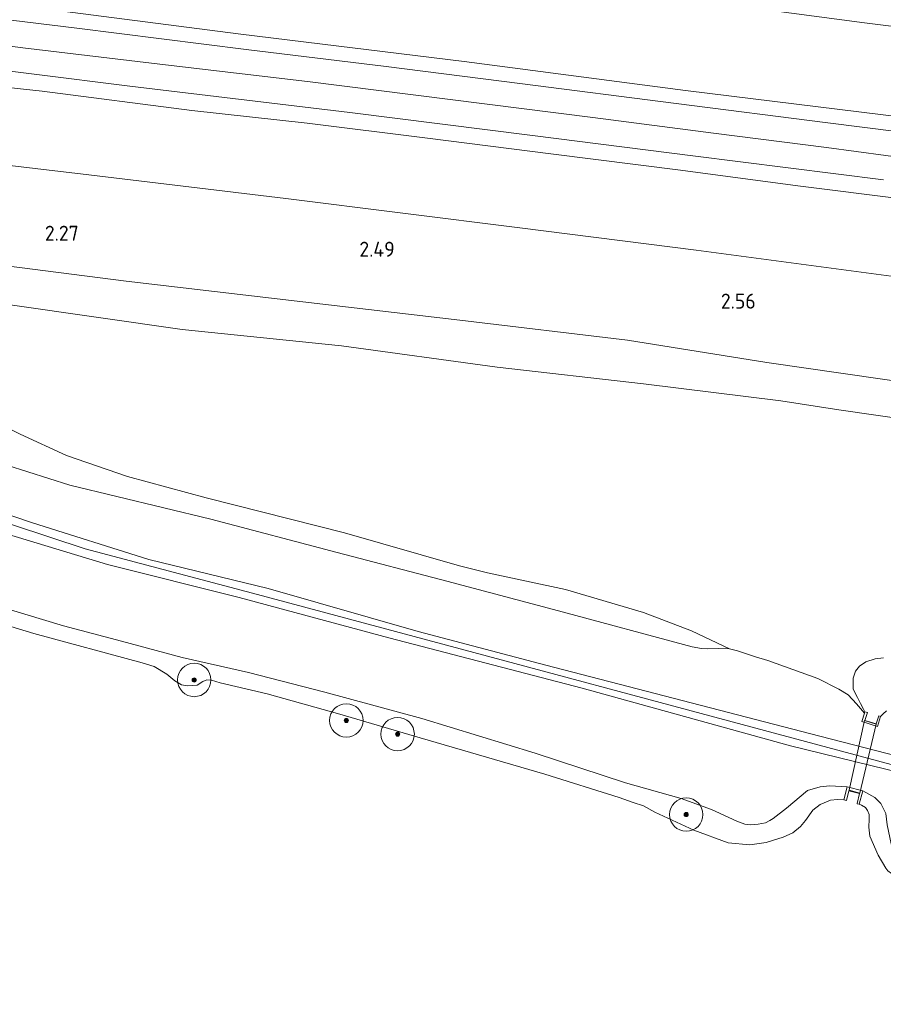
# Model space of a CAD drawing. Extents: x 126429 to 133038, y 413091 to 414846.
# Tile 80 of 256: x 127634 to 127738, y 413578 to 413696. Entities that reach past the tile are written whole.
import ezdxf
from ezdxf.enums import TextEntityAlignment as Align
from ezdxf.lldxf.tags import DXFTag

# ---------------------------------------------------------------- set-up
doc = ezdxf.new("R2010")
doc.units = 0
for name, color, linetype, lineweight in [('B-ME-GR-BOOM-S', 90, 'Continuous', 25), ('B-ME-GR-GRAS-GV', 60, 'Continuous', 13), ('B-ME-GR-MOERAS-GV', 120, 'Continuous', 13), ('B-ME-GW-OPHOGING_KRUIN-G', 90, 'Continuous', 18), ('B-ME-GW-TALUD_KRUIN-G', 90, 'Continuous', 18), ('B-ME-GW-TALUD_TEEN-G', 90, 'Continuous', 18), ('B-ME-IE-TERREINAFSCHEIDING_KUNSTMATIG_MUUR-GV', 90, 'Continuous', 18), ('B-ME-KW-KUNSTWERK_DUIKER-GV', 170, 'Continuous', 18), ('B-ME-OB-OEVERVOORZIENING-G', 7, 'Continuous', 18), ('B-ME-OG-HOOGTEPUNT-S', 7, 'Continuous', 25), ('B-ME-OG-WATER_POEL-GV', 7, 'Continuous', 18), ('B-ME-OG-WATER_RIVIER-GV', 130, 'Continuous', 18), ('B-ME-VH-VERHARDING_ASFALT-GV', 252, 'Continuous', 18), ('B-ME-WH-WINTERBED-G', 150, 'WH-WINTERBED', 18)]:
    doc.layers.add(name, color=color, linetype=linetype, lineweight=lineweight)
doc.styles.add('NLCS-ISO-ANNOTATIVE-T18', font='NLCS-ISO.ttf', dxfattribs={"height": 1.8})
doc.styles.get("Standard").update_dxf_attribs({"font": 'arial.ttf'})
tags = doc.linetypes.add('WH-WINTERBED', pattern='A,6,-3.5,["WB",Standard,S=1.8,R=0,X=-1.5,Y=-0.9],-3.5,6,-3.5,6,-3.5,6,-3.5,6,-3.5', length=51).pattern_tags.tags
tags[6] = DXFTag(74, 10)

# ---------------------------------------------------------------- blocks, each defined once
blk = doc.blocks.new('SAL-HOOGTELABEL-SO')
at = {"color": 0, "linetype": 'ByBlock', "lineweight": -2, "style": 'NLCS-ISO-ANNOTATIVE-T18'}
blk.add_attdef('HOOGTE', text='', height=1.8, dxfattribs=at).set_placement((2.79, 0), align=Align.RIGHT)
blk = doc.blocks.new('SGR-BOOM_01-SO')
at = {"linetype": 'ByBlock', "lineweight": 18}
h = blk.add_hatch(color=0, dxfattribs=at)
h.dxf.hatch_style = 1
edge = h.paths.add_edge_path()
edge.add_arc((0, 0), 0.25, 0, 360)
at = {"color": 0, "linetype": 'ByBlock', "lineweight": 18}
for radius in [2, 0.25]:
    blk.add_circle((0, 0), radius, dxfattribs=at)

msp = doc.modelspace()

# ---------------------------------------------------------------- linework, layer by layer
at = {"layer": 'B-ME-GR-GRAS-GV'}
for points in [[(127635.3734, 413697.6558, 5.903), (127660.7433, 413694.3827, 5.922), (127687.4908, 413691.1099, 5.9125), (127713.9787, 413687.6364, 5.922), (127740.2065, 413684.3796, 5.9695)], [(127740.2065, 413684.3796, 5.9695), (127713.9787, 413687.6364, 5.922), (127687.4908, 413691.1099, 5.9125), (127660.7433, 413694.3827, 5.922), (127635.3734, 413697.6558, 5.903)], [(127720.6131, 413697.6847, 2.401), (127735.373, 413695.7189, 2.401), (127752.2936, 413693.6231, 2.437)], [(127752.2936, 413693.6231, 2.437), (127735.373, 413695.7189, 2.401), (127720.6131, 413697.6847, 2.401)], [(127747.449, 413681.6882, 5.944), (127730.9834, 413683.7726, 5.944), (127712.8505, 413686.0565, 5.955), (127694.1395, 413688.4834, 5.955), (127678.1561, 413690.5001, 5.977), (127661.4032, 413692.5457, 6.045), (127641.1481, 413695.0717, 5.957), (127624.0594, 413697.1652, 6.045)], [(127739.8282, 413674.6657, 5.922), (127727.4283, 413676.2044, 6.036), (127713.3877, 413678.115, 5.922), (127697.8702, 413680.0623, 5.96), (127683.0906, 413681.9317, 5.941), (127668.7154, 413683.7261, 5.941), (127654.9094, 413685.2295, 5.9505), (127636.9886, 413687.5316, 5.979), (127621.088, 413689.2679, 5.9315), (127609.6008, 413690.7133, 5.8704), (127609.8555, 413692.831, 5.889), (127624.5583, 413691.0043, 5.998), (127647.4891, 413688.1615, 5.998), (127673.7957, 413684.9924, 5.998), (127695.6665, 413682.2492, 5.998), (127714.8539, 413679.8006, 5.998), (127737.6447, 413676.95, 5.998)], [(127740.9541, 413665.1008, 2.939), (127715.2595, 413668.5221, 2.9), (127694.1518, 413671.2185, 2.965), (127666.143, 413674.6892, 2.913), (127642.5881, 413677.5547, 2.955), (127623.947, 413679.7199, 2.8155), (127608.5181, 413681.7088, 2.7765), (127609.6008, 413690.7133, 5.8704), (127621.088, 413689.2679, 5.9315), (127636.9886, 413687.5316, 5.979), (127654.9094, 413685.2295, 5.9505), (127668.7154, 413683.7261, 5.941), (127683.0906, 413681.9317, 5.941), (127697.8702, 413680.0623, 5.96), (127713.3877, 413678.115, 5.922), (127727.4283, 413676.2044, 6.036), (127739.8282, 413674.6657, 5.922)], [(127741.9814, 413652.44, 2.222), (127723.6963, 413655.1089, 2.222), (127707.0414, 413657.7636, 2.282), (127686.9481, 413660.1475, 2.322), (127668.1824, 413662.3441, 2.372), (127647.0365, 413664.8126, 2.252), (127626.1182, 413667.5047, 2.262), (127613.1196, 413669.5503, 2.262), (127607.2294, 413670.9907, 2.2749), (127608.5181, 413681.7088, 2.7765), (127623.947, 413679.7199, 2.8155), (127642.5881, 413677.5547, 2.955), (127666.143, 413674.6892, 2.913), (127694.1518, 413671.2185, 2.965), (127715.2595, 413668.5221, 2.9), (127740.9541, 413665.1008, 2.939)], [(127746.7083, 413647.3607, 1.036), (127732.3115, 413649.4173, 1.036), (127725.3877, 413650.5028, 1.036), (127708.9419, 413652.5536, 1.036), (127691.4231, 413654.5186, 1.036), (127672.7899, 413657.0891, 1.036), (127653.7223, 413659.0439, 1.036), (127633.1386, 413661.9889, 1.036), (127617.3803, 413663.6525, 1.036), (127608.6343, 413664.7992, 1.036), (127606.5503, 413665.3428, 1.036), (127607.2294, 413670.9907, 2.2749), (127613.1196, 413669.5503, 2.262), (127626.1182, 413667.5047, 2.262), (127647.0365, 413664.8126, 2.252), (127668.1824, 413662.3441, 2.372), (127686.9481, 413660.1475, 2.322), (127707.0414, 413657.7636, 2.282), (127723.6963, 413655.1089, 2.222), (127741.9814, 413652.44, 2.222)], [(127627.3768, 413650.016, 0.9395), (127634.3508, 413646.4998, 0.7875), (127639.9146, 413643.9732, 0.797), (127647.1832, 413641.4551, 0.797), (127656.6262, 413638.8995, 0.778), (127673.1556, 413634.7107, 0.873), (127686.9163, 413630.7774, 0.7495), (127690.2899, 413629.9448, 0.721), (127699.6121, 413627.9328, 0.778), (127708.9326, 413625.166, 0.8255), (127714.7, 413622.9895, 0.9171), (127719.2455, 413620.8268, 1.0075), (127717.9058, 413620.891, 1.0075), (127716.5591, 413620.8571, 1.0075), (127715.8994, 413620.8868, 1.0075), (127714.7558, 413621.0627, 1.0075), (127698.7826, 413625.3728, 0.96), (127685.395, 413628.9288, 0.979), (127672.2734, 413632.3799, 0.998), (127657.1659, 413636.3332, 0.9505), (127640.3006, 413640.4185, 1.0265), (127632.745, 413642.8199, 1.1595)], [(127632.745, 413642.8199, 1.1595), (127640.3006, 413640.4185, 1.0265), (127657.1659, 413636.3332, 0.9505), (127672.2734, 413632.3799, 0.998), (127685.395, 413628.9288, 0.979), (127698.7826, 413625.3728, 0.96), (127714.7558, 413621.0627, 1.0075), (127715.8994, 413620.8868, 1.0075), (127716.5591, 413620.8571, 1.0075), (127717.9058, 413620.891, 1.0075), (127719.2455, 413620.8268, 1.0075), (127720.2021, 413620.6168, 1.0075), (127722.3577, 413619.8895, 1.0075), (127723.8253, 413619.4406, 1.0075), (127729.8093, 413617.2781, 0.9315), (127732.3205, 413616.0082, 0.8935), (127733.4344, 413615.3313, 0.884), (127734.4496, 413614.274, 0.884), (127735.391, 413613.1504, 0.8143), (127735.0604, 413612.1387, 1.7058), (127736.9442, 413611.5641, 1.6458), (127737.3219, 413612.7425, 0.4375), (127737.6253, 413613.0521, 0.4375), (127738.0312, 413613.4037, 0.4375)], [(127623.7665, 413639.9952, 2.9424), (127635.815, 413635.919, 2.989), (127649.734, 413631.515, 2.982), (127664.024, 413628.041, 2.971), (127681.999, 413622.919, 2.967), (127697.238, 413618.884, 2.986), (127712.5, 413614.949, 2.986), (127730.063, 413610.379, 2.993), (127747.548, 413605.868, 2.989)], [(127747.548, 413605.868, 2.989), (127730.063, 413610.379, 2.993), (127712.5, 413614.949, 2.986), (127697.238, 413618.884, 2.986), (127681.999, 413622.919, 2.967), (127664.024, 413628.041, 2.971), (127649.734, 413631.515, 2.982), (127635.815, 413635.919, 2.989), (127623.7665, 413639.9952, 2.9424)], [(127749.522, 413603.622, 3.012), (127726.515, 413609.25, 3.038), (127701.615, 413616.146, 2.948), (127678.464, 413622.143, 2.967), (127660.56, 413626.973, 2.911), (127644.803, 413630.933, 2.963), (127631.494, 413634.953, 2.993)], [(127631.494, 413634.953, 2.993), (127644.803, 413630.933, 2.963), (127660.56, 413626.973, 2.911), (127678.464, 413622.143, 2.967), (127701.615, 413616.146, 2.948), (127726.515, 413609.25, 3.038), (127749.522, 413603.622, 3.012)], [(127630.63, 413626.2713, 1.1175), (127639.5386, 413623.5708, 1.1685), (127646.4722, 413621.7403, 1.109), (127653.7525, 413619.8182, 1.1345), (127661.6753, 413617.9959, 1.3045), (127670.799, 413615.6627, 1.4915), (127682.4109, 413612.512, 1.347), (127695.9752, 413608.3421, 1.279), (127706.7887, 413604.8126, 1.313), (127713.4517, 413602.9491, 1.262), (127717.064, 413601.6169, 1.1685), (127720.1214, 413600.2043, 1.126), (127721.0776, 413599.8548, 1.1175), (127721.77, 413599.8018, 1.1005), (127722.6774, 413599.8563, 1.1005), (127723.5396, 413600.0408, 1.1005), (127724.0528, 413600.3134, 1.109), (127724.4557, 413600.5602, 1.109), (127726.0467, 413601.792, 1.364), (127728.5806, 413603.8802, 1.5935), (127730.07, 413604.3327, 1.6275), (127731.1901, 413604.4324, 1.4915), (127733.3186, 413604.3369, 1.436), (127732.9234, 413602.7724, 0.7), (127732.1649, 413602.8245, 0.7), (127731.3199, 413602.723, 0.7), (127730.074, 413602.1967, 0.7), (127729.1939, 413601.5255, 0.7), (127728.3098, 413600.2853, 0.7), (127727.7471, 413599.6023, 0.7), (127726.8045, 413598.8298, 0.7), (127725.6392, 413598.3081, 0.7), (127724.4869, 413597.9469, 0.7), (127723.6157, 413597.6806, 0.7), (127721.6598, 413597.3748, 0.7), (127719.0699, 413597.6346, 0.7), (127714.9769, 413599.1482, 0.7), (127710.3065, 413601.3089, 0.7), (127708.9342, 413602.0387, 0.7), (127707.6987, 413602.4525, 0.7), (127706.0314, 413603.0584, 0.7), (127697.1512, 413605.8452, 0.7), (127682.2067, 413610.2043, 0.7), (127672.5993, 413613.0401, 0.7), (127663.919, 413615.4528, 0.7), (127658.2764, 413616.789, 0.7), (127657.255, 413617.1078, 0.7), (127656.6913, 413617.1453, 0.7), (127656.2193, 413616.9138, 0.7), (127655.5447, 413616.4833, 0.7), (127654.3278, 413616.3924, 0.7), (127653.6417, 413616.5339, 0.7), (127652.862, 413617.0063, 0.7), (127651.8872, 413617.8099, 0.7), (127650.3993, 413618.7118, 0.7), (127648.9344, 413619.1581, 0.7), (127635.9881, 413622.6602, 0.7), (127626.6681, 413625.4847, 0.7)], [(127737.9335, 413601.1302, 1.7475), (127737.3549, 413602.3367, 1.832), (127736.6378, 413603.0435, 1.7275), (127735.1721, 413603.8691, 1.436), (127733.3186, 413604.3369, 1.436), (127731.1901, 413604.4324, 1.4915), (127730.07, 413604.3327, 1.6275), (127728.5806, 413603.8802, 1.5935), (127726.0467, 413601.792, 1.364), (127724.4557, 413600.5602, 1.109), (127724.0528, 413600.3134, 1.109), (127723.5396, 413600.0408, 1.1005), (127722.6774, 413599.8563, 1.1005), (127721.77, 413599.8018, 1.1005), (127721.0776, 413599.8548, 1.1175), (127720.1214, 413600.2043, 1.126), (127717.064, 413601.6169, 1.1685), (127713.4517, 413602.9491, 1.262), (127706.7887, 413604.8126, 1.313), (127695.9752, 413608.3421, 1.279), (127682.4109, 413612.512, 1.347), (127670.799, 413615.6627, 1.4915), (127661.6753, 413617.9959, 1.3045), (127653.7525, 413619.8182, 1.1345), (127646.4722, 413621.7403, 1.109), (127639.5386, 413623.5708, 1.1685), (127630.63, 413626.2713, 1.1175)], [(127737.9298, 413594.6174, 0.7), (127737.0311, 413596.1469, 0.7), (127736.0307, 413598.434, 0.7), (127735.9049, 413599.5186, 0.7), (127735.9457, 413600.4649, 0.7), (127735.9504, 413601.0046, 0.7), (127735.7516, 413601.4841, 0.7), (127735.5087, 413601.8535, 0.7), (127735.0346, 413602.139, 0.7), (127734.7608, 413602.2411, 0.7), (127735.1721, 413603.8691, 1.436), (127736.6378, 413603.0435, 1.7275), (127737.3549, 413602.3367, 1.832), (127737.9335, 413601.1302, 1.7475)]]:
    msp.add_polyline3d(points, dxfattribs=at)
at = {"layer": 'B-ME-GR-MOERAS-GV'}
for points in [[(127633.1386, 413661.9889, 1.036), (127653.7223, 413659.0439, 1.036), (127672.7899, 413657.0891, 1.036), (127691.4231, 413654.5186, 1.036), (127708.9419, 413652.5536, 1.036), (127725.3877, 413650.5028, 1.036), (127732.3115, 413649.4173, 1.036), (127746.7083, 413647.3607, 1.036)], [(127737.6689, 413619.7735, 0.4375), (127736.6763, 413619.6574, 0.4375), (127735.5569, 413619.2803, 0.4375), (127734.7741, 413618.754, 0.4375), (127734.31, 413618.1805, 0.4375), (127734.0357, 413617.3138, 0.4375), (127734.0449, 413616.0266, 0.4375), (127734.5326, 413614.9999, 0.4375), (127734.8943, 413614.2836, 0.4375), (127735.2636, 413613.6239, 0.4375), (127735.4425, 413613.308, 0.4375), (127735.391, 413613.1504, 0.8143), (127734.4496, 413614.274, 0.884), (127733.4344, 413615.3313, 0.884), (127732.3205, 413616.0082, 0.8935), (127729.8093, 413617.2781, 0.9315), (127723.8253, 413619.4406, 1.0075), (127722.3577, 413619.8895, 1.0075), (127720.2021, 413620.6168, 1.0075), (127719.2455, 413620.8268, 1.0075), (127714.7, 413622.9895, 0.9171), (127708.9326, 413625.166, 0.8255), (127699.6121, 413627.9328, 0.778), (127690.2899, 413629.9448, 0.721), (127686.9163, 413630.7774, 0.7495), (127673.1556, 413634.7107, 0.873), (127656.6262, 413638.8995, 0.778), (127647.1832, 413641.4551, 0.797), (127639.9146, 413643.9732, 0.797), (127634.3508, 413646.4998, 0.7875), (127627.3768, 413650.016, 0.9395)]]:
    msp.add_polyline3d(points, dxfattribs=at)
at = {"layer": 'B-ME-GW-OPHOGING_KRUIN-G'}
msp.add_polyline3d([(127992.614, 413572.755, 2.892), (127970.146, 413577.835, 2.907), (127952.497, 413580.861, 3.027), (127915.524, 413584.15, 3.027), (127877.654, 413587.231, 3.016), (127843.672, 413590.045, 2.967), (127807.968, 413593.161, 2.967), (127780.653, 413596.716, 3.023), (127758.044, 413601.804, 3.05), (127738.58, 413607.014, 3.012), (127719.117, 413612.224, 2.974), (127687.019, 413620.834, 2.892), (127662.772, 413627.339, 2.929), (127642.149, 413632.8, 2.911), (127624.8284, 413638.5172, 2.9228)], dxfattribs=at)
at = {"layer": 'B-ME-GW-TALUD_KRUIN-G'}
for points in [[(127610.7946, 413700.6416, 5.9196), (127635.3734, 413697.6558, 5.903), (127660.7433, 413694.3827, 5.922), (127687.4908, 413691.1099, 5.9125), (127713.9787, 413687.6364, 5.922), (127740.2065, 413684.3796, 5.9695), (127768.4798, 413680.7236, 5.9505), (127795.4672, 413677.1504, 5.922), (127820.6212, 413673.7125, 5.96), (127844.551, 413670.5488, 5.998), (127865.0405, 413667.7238, 5.884), (127888.2678, 413664.6602, 5.96), (127913.1547, 413661.2199, 5.9315), (127934.06, 413658.1605, 5.9885), (127955.8817, 413655.1093, 5.96), (127977.1147, 413652.2524, 5.9125), (127993.5292, 413650.098, 5.884), (127999.6436, 413649.2962, 5.884)], [(127739.8282, 413674.6657, 5.922), (127727.4283, 413676.2044, 6.036), (127713.3877, 413678.115, 5.922), (127697.8702, 413680.0623, 5.96), (127683.0906, 413681.9317, 5.941), (127668.7154, 413683.7261, 5.941), (127654.9094, 413685.2295, 5.9505), (127636.9886, 413687.5316, 5.979), (127621.088, 413689.2679, 5.9315), (127609.6008, 413690.7133, 5.8704)], [(127741.9814, 413652.44, 2.222), (127723.6963, 413655.1089, 2.222), (127707.0414, 413657.7636, 2.282), (127686.9481, 413660.1475, 2.322), (127668.1824, 413662.3441, 2.372), (127647.0365, 413664.8126, 2.252), (127626.1182, 413667.5047, 2.262), (127613.1196, 413669.5503, 2.262), (127607.2294, 413670.9907, 2.2749)], [(127623.7665, 413639.9952, 2.9424), (127635.815, 413635.919, 2.989), (127649.734, 413631.515, 2.982), (127664.024, 413628.041, 2.971), (127681.999, 413622.919, 2.967), (127697.238, 413618.884, 2.986), (127712.5, 413614.949, 2.986), (127730.063, 413610.379, 2.993), (127747.548, 413605.868, 2.989)], [(127624.6588, 413637.3708, 2.9714), (127631.494, 413634.953, 2.993), (127644.803, 413630.933, 2.963), (127660.56, 413626.973, 2.911), (127678.464, 413622.143, 2.967), (127701.615, 413616.146, 2.948), (127726.515, 413609.25, 3.038), (127749.522, 413603.622, 3.012)], [(127621.297, 413629.544, 0.975), (127630.63, 413626.2713, 1.1175), (127639.5386, 413623.5708, 1.1685), (127646.4722, 413621.7403, 1.109), (127653.7525, 413619.8182, 1.1345), (127661.6753, 413617.9959, 1.3045), (127670.799, 413615.6627, 1.4915), (127682.4109, 413612.512, 1.347), (127695.9752, 413608.3421, 1.279), (127706.7887, 413604.8126, 1.313), (127713.4517, 413602.9491, 1.262), (127717.064, 413601.6169, 1.1685), (127720.1214, 413600.2043, 1.126), (127721.0776, 413599.8548, 1.1175), (127721.77, 413599.8018, 1.1005), (127722.6774, 413599.8563, 1.1005), (127723.5396, 413600.0408, 1.1005), (127724.0528, 413600.3134, 1.109), (127724.4557, 413600.5602, 1.109), (127726.0467, 413601.792, 1.364), (127728.5806, 413603.8802, 1.5935), (127730.07, 413604.3327, 1.6275), (127731.1901, 413604.4324, 1.4915), (127733.3186, 413604.3369, 1.436)], [(127771.28, 413587.873, 1.504), (127761.9025, 413590.4739, 1.49), (127751.6351, 413593.3758, 1.376), (127743.2689, 413595.7129, 1.2905), (127740.9145, 413596.2102, 1.243), (127740.5561, 413596.261, 1.2525), (127740.0885, 413596.4655, 1.262), (127739.1753, 413596.794, 1.3095), (127738.589, 413597.5046, 1.338), (127738.1045, 413599.795, 1.6515), (127737.9335, 413601.1302, 1.7475), (127737.3549, 413602.3367, 1.832), (127736.6378, 413603.0435, 1.7275), (127735.1721, 413603.8691, 1.436)]]:
    msp.add_polyline3d(points, dxfattribs=at)
at = {"layer": 'B-ME-GW-TALUD_TEEN-G'}
for points in [[(128000.6024, 413659.7378, 2.359), (127984.5045, 413662.1709, 2.401), (127957.8427, 413665.9871, 2.401), (127938.0923, 413668.5686, 2.413), (127919.997, 413671.1356, 2.557), (127904.2761, 413673.3506, 2.413), (127886.1492, 413675.9479, 2.437), (127868.5937, 413678.2995, 2.485), (127850.0243, 413680.7545, 2.437), (127833.7313, 413682.7939, 2.473), (127818.7916, 413684.8516, 2.557), (127799.1919, 413687.4619, 2.461), (127783.7401, 413689.4639, 2.461), (127769.3112, 413691.4267, 2.449), (127752.2936, 413693.6231, 2.437), (127735.373, 413695.7189, 2.401), (127720.6131, 413697.6847, 2.401), (127704.321, 413699.965, 2.317), (127689.3783, 413701.8818, 2.305), (127670.7646, 413704.1608, 2.425), (127650.4416, 413706.6571, 2.497), (127631.4862, 413708.9595, 2.485), (127619.1306, 413710.4326, 2.485), (127612.0735, 413711.2778, 2.456)], [(127608.5181, 413681.7088, 2.7765), (127623.947, 413679.7199, 2.8155), (127642.5881, 413677.5547, 2.955), (127666.143, 413674.6892, 2.913), (127694.1518, 413671.2185, 2.965), (127715.2595, 413668.5221, 2.9), (127740.9541, 413665.1008, 2.939), (127764.3115, 413661.9989, 2.965), (127779.2917, 413659.976, 2.861), (127793.1892, 413657.6467, 2.835), (127809.8938, 413655.3583, 2.887), (127824.6598, 413653.8361, 2.939), (127844.6912, 413651.5405, 2.887), (127866.2849, 413648.9377, 3.043), (127890.9643, 413645.0036, 2.965), (127910.7626, 413642.1558, 2.9), (127924.8013, 413640.5976, 2.887), (127948.0556, 413637.752, 3.017), (127972.153, 413634.3773, 3.069), (127991.0376, 413631.4397, 2.965), (127997.9176, 413630.4779, 2.9212)], [(127746.7083, 413647.3607, 1.036), (127732.3115, 413649.4173, 1.036), (127725.3877, 413650.5028, 1.036), (127708.9419, 413652.5536, 1.036), (127691.4231, 413654.5186, 1.036), (127672.7899, 413657.0891, 1.036), (127653.7223, 413659.0439, 1.036), (127633.1386, 413661.9889, 1.036), (127617.3803, 413663.6525, 1.036), (127608.6343, 413664.7992, 1.036), (127606.5503, 413665.3428, 1.036)], [(127632.745, 413642.8199, 1.1595), (127640.3006, 413640.4185, 1.0265), (127657.1659, 413636.3332, 0.9505), (127672.2734, 413632.3799, 0.998), (127685.395, 413628.9288, 0.979), (127698.7826, 413625.3728, 0.96), (127714.7558, 413621.0627, 1.0075), (127715.8994, 413620.8868, 1.0075), (127716.5591, 413620.8571, 1.0075), (127717.9058, 413620.891, 1.0075), (127719.2455, 413620.8268, 1.0075), (127720.2021, 413620.6168, 1.0075), (127722.3577, 413619.8895, 1.0075), (127723.8253, 413619.4406, 1.0075), (127729.8093, 413617.2781, 0.9315), (127732.3205, 413616.0082, 0.8935), (127733.4344, 413615.3313, 0.884), (127734.4496, 413614.274, 0.884), (127735.391, 413613.1504, 0.8143)]]:
    msp.add_polyline3d(points, dxfattribs=at)
at = {"layer": 'B-ME-IE-TERREINAFSCHEIDING_KUNSTMATIG_MUUR-GV'}
for points in [[(127735.4152, 413612.2737, 0.4375), (127736.7903, 413611.8543, 0.4375), (127737.0999, 413612.8093, 0.4375), (127737.3219, 413612.7425, 0.4375), (127736.9442, 413611.5641, 1.6458), (127735.0604, 413612.1387, 1.7058), (127735.391, 413613.1504, 0.8143), (127735.4425, 413613.308, 0.4375), (127735.7295, 413613.2204, 0.4375)], [(127735.1721, 413603.8691, 1.436), (127734.7608, 413602.2411, 0.7), (127734.4933, 413602.3087, 0.7), (127734.4956, 413602.3178, 0.7), (127734.8003, 413603.536, 0.7), (127733.5188, 413603.8597, 0.7), (127733.2277, 413602.6956, 0.7), (127732.9234, 413602.7724, 0.7), (127733.3186, 413604.3369, 1.436)]]:
    msp.add_polyline3d(points, close=True, dxfattribs=at)
at = {"layer": 'B-ME-KW-KUNSTWERK_DUIKER-GV'}
msp.add_polyline3d([(127736.7797, 413611.8091, 0.44), (127734.818, 413603.5892, 0.6971), (127733.5388, 413603.93, 0.6965), (127735.408, 413612.2504, 0.4394)], close=True, dxfattribs=at)
at = {"layer": 'B-ME-OB-OEVERVOORZIENING-G'}
for points in [[(127732.9234, 413602.7724, 0.7), (127732.1649, 413602.8245, 0.7), (127731.3199, 413602.723, 0.7), (127730.074, 413602.1967, 0.7), (127729.1939, 413601.5255, 0.7), (127728.3098, 413600.2853, 0.7), (127727.7471, 413599.6023, 0.7), (127726.8045, 413598.8298, 0.7), (127725.6392, 413598.3081, 0.7), (127724.4869, 413597.9469, 0.7), (127723.6157, 413597.6806, 0.7), (127721.6598, 413597.3748, 0.7), (127719.0699, 413597.6346, 0.7), (127714.9769, 413599.1482, 0.7), (127710.3065, 413601.3089, 0.7), (127708.9342, 413602.0387, 0.7), (127707.6987, 413602.4525, 0.7), (127706.0314, 413603.0584, 0.7), (127697.1512, 413605.8452, 0.7), (127682.2067, 413610.2043, 0.7), (127672.5993, 413613.0401, 0.7), (127663.919, 413615.4528, 0.7), (127658.2764, 413616.789, 0.7), (127657.255, 413617.1078, 0.7), (127656.6913, 413617.1453, 0.7), (127656.2193, 413616.9138, 0.7), (127655.5447, 413616.4833, 0.7), (127654.3278, 413616.3924, 0.7), (127653.6417, 413616.5339, 0.7), (127652.862, 413617.0063, 0.7), (127651.8872, 413617.8099, 0.7), (127650.3993, 413618.7118, 0.7), (127648.9344, 413619.1581, 0.7), (127635.9881, 413622.6602, 0.7), (127626.6681, 413625.4847, 0.7)], [(127734.4956, 413602.3178, 0.7), (127734.8003, 413603.536, 0.7), (127733.5188, 413603.8597, 0.7), (127733.2277, 413602.6956, 0.7), (127732.9234, 413602.7724, 0.7)], [(127734.7608, 413602.2411, 0.7), (127734.4933, 413602.3087, 0.7), (127734.4956, 413602.3178, 0.7)], [(127796.207, 413578.563, 0.7), (127792.1455, 413578.8393, 0.7), (127789.5081, 413579.235, 0.7), (127786.6763, 413579.7082, 0.7), (127780.7109, 413581.5322, 0.7), (127774.6318, 413583.2718, 0.7), (127764.885, 413586.3148, 0.7), (127758.6738, 413588.4348, 0.7), (127755.0128, 413589.2112, 0.7), (127751.1613, 413590.1593, 0.7), (127746.6071, 413591.5944, 0.7), (127739.8173, 413593.3809, 0.7), (127738.6012, 413593.9682, 0.7), (127738.1976, 413594.2765, 0.7), (127737.9298, 413594.6174, 0.7), (127737.0311, 413596.1469, 0.7), (127736.0307, 413598.434, 0.7), (127735.9049, 413599.5186, 0.7), (127735.9457, 413600.4649, 0.7), (127735.9504, 413601.0046, 0.7), (127735.7516, 413601.4841, 0.7), (127735.5087, 413601.8535, 0.7), (127735.0346, 413602.139, 0.7), (127734.7608, 413602.2411, 0.7)]]:
    msp.add_polyline3d(points, dxfattribs=at)
at = {"layer": 'B-ME-OG-WATER_POEL-GV'}
msp.add_polyline3d([(127738.0312, 413613.4037, 0.4375), (127737.6253, 413613.0521, 0.4375), (127737.3219, 413612.7425, 0.4375), (127737.0999, 413612.8093, 0.4375), (127736.7903, 413611.8543, 0.4375), (127735.4152, 413612.2737, 0.4375), (127735.7295, 413613.2204, 0.4375), (127735.4425, 413613.308, 0.4375), (127735.2636, 413613.6239, 0.4375), (127734.8943, 413614.2836, 0.4375), (127734.5326, 413614.9999, 0.4375), (127734.0449, 413616.0266, 0.4375), (127734.0357, 413617.3138, 0.4375), (127734.31, 413618.1805, 0.4375), (127734.7741, 413618.754, 0.4375), (127735.5569, 413619.2803, 0.4375), (127736.6763, 413619.6574, 0.4375), (127737.6689, 413619.7735, 0.4375)], dxfattribs=at)
at = {"layer": 'B-ME-OG-WATER_RIVIER-GV'}
msp.add_polyline3d([(127626.6681, 413625.4847, 0.7), (127635.9881, 413622.6602, 0.7), (127648.9344, 413619.1581, 0.7), (127650.3993, 413618.7118, 0.7), (127651.8872, 413617.8099, 0.7), (127652.862, 413617.0063, 0.7), (127653.6417, 413616.5339, 0.7), (127654.3278, 413616.3924, 0.7), (127655.5447, 413616.4833, 0.7), (127656.2193, 413616.9138, 0.7), (127656.6913, 413617.1453, 0.7), (127657.255, 413617.1078, 0.7), (127658.2764, 413616.789, 0.7), (127663.919, 413615.4528, 0.7), (127672.5993, 413613.0401, 0.7), (127682.2067, 413610.2043, 0.7), (127697.1512, 413605.8452, 0.7), (127706.0314, 413603.0584, 0.7), (127707.6987, 413602.4525, 0.7), (127708.9342, 413602.0387, 0.7), (127710.3065, 413601.3089, 0.7), (127714.9769, 413599.1482, 0.7), (127719.0699, 413597.6346, 0.7), (127721.6598, 413597.3748, 0.7), (127723.6157, 413597.6806, 0.7), (127724.4869, 413597.9469, 0.7), (127725.6392, 413598.3081, 0.7), (127726.8045, 413598.8298, 0.7), (127727.7471, 413599.6023, 0.7), (127728.3098, 413600.2853, 0.7), (127729.1939, 413601.5255, 0.7), (127730.074, 413602.1967, 0.7), (127731.3199, 413602.723, 0.7), (127732.1649, 413602.8245, 0.7), (127732.9234, 413602.7724, 0.7), (127733.2277, 413602.6956, 0.7), (127733.5188, 413603.8597, 0.7), (127734.8003, 413603.536, 0.7), (127734.4956, 413602.3178, 0.7), (127734.4933, 413602.3087, 0.7), (127734.7608, 413602.2411, 0.7), (127735.0346, 413602.139, 0.7), (127735.5087, 413601.8535, 0.7), (127735.7516, 413601.4841, 0.7), (127735.9504, 413601.0046, 0.7), (127735.9457, 413600.4649, 0.7), (127735.9049, 413599.5186, 0.7), (127736.0307, 413598.434, 0.7), (127737.0311, 413596.1469, 0.7), (127737.9298, 413594.6174, 0.7)], dxfattribs=at)
at = {"layer": 'B-ME-VH-VERHARDING_ASFALT-GV'}
for points in [[(127737.6447, 413676.95, 5.998), (127714.8539, 413679.8006, 5.998), (127695.6665, 413682.2492, 5.998), (127673.7957, 413684.9924, 5.998), (127647.4891, 413688.1615, 5.998), (127624.5583, 413691.0043, 5.998), (127609.8555, 413692.831, 5.889), (127610.2047, 413695.7352, 6.057), (127610.5783, 413698.8428, 5.9979)], [(127624.0594, 413697.1652, 6.045), (127641.1481, 413695.0717, 5.957), (127661.4032, 413692.5457, 6.045), (127678.1561, 413690.5001, 5.977), (127694.1395, 413688.4834, 5.955), (127712.8505, 413686.0565, 5.955), (127730.9834, 413683.7726, 5.944), (127747.449, 413681.6882, 5.944)]]:
    msp.add_polyline3d(points, dxfattribs=at)
at = {"layer": 'B-ME-WH-WINTERBED-G'}
msp.add_polyline3d([(127610.2047, 413695.7352, 6.057), (127620.9151, 413694.5191, 6.113), (127634.6748, 413692.7465, 6.0875), (127651.7326, 413690.699, 6.0875), (127668.7268, 413688.6947, 6.113), (127685.805, 413686.5405, 6.1045), (127702.8619, 413684.3865, 6.0705), (127717.3253, 413682.5109, 6.062), (127730.8259, 413680.7932, 6.0875), (127745.0349, 413678.9132, 6.113)], dxfattribs=at)

# ---------------------------------------------------------------- block references
at = {"layer": 'B-ME-GR-BOOM-S'}
for p in [(127655.18, 413617.115, 0.772), (127673.385, 413612.271, 0.846), (127679.521, 413610.639, 0.746), (127714.055, 413601.012, 0.934)]:
    msp.add_blockref('SGR-BOOM_01-SO', p, dxfattribs=at)
at = {"layer": 'B-ME-OG-HOOGTEPUNT-S'}
for p, values in [((127638.5689, 413669.6531, 2.274), {'HOOGTE': '2.27'}), ((127676.383, 413667.7402, 2.49), {'HOOGTE': '2.49'}), ((127719.582, 413661.5309, 2.562), {'HOOGTE': '2.56'})]:
    msp.add_blockref('SAL-HOOGTELABEL-SO', p, dxfattribs=at).add_auto_attribs(values)

doc.saveas('drawing.dxf')
